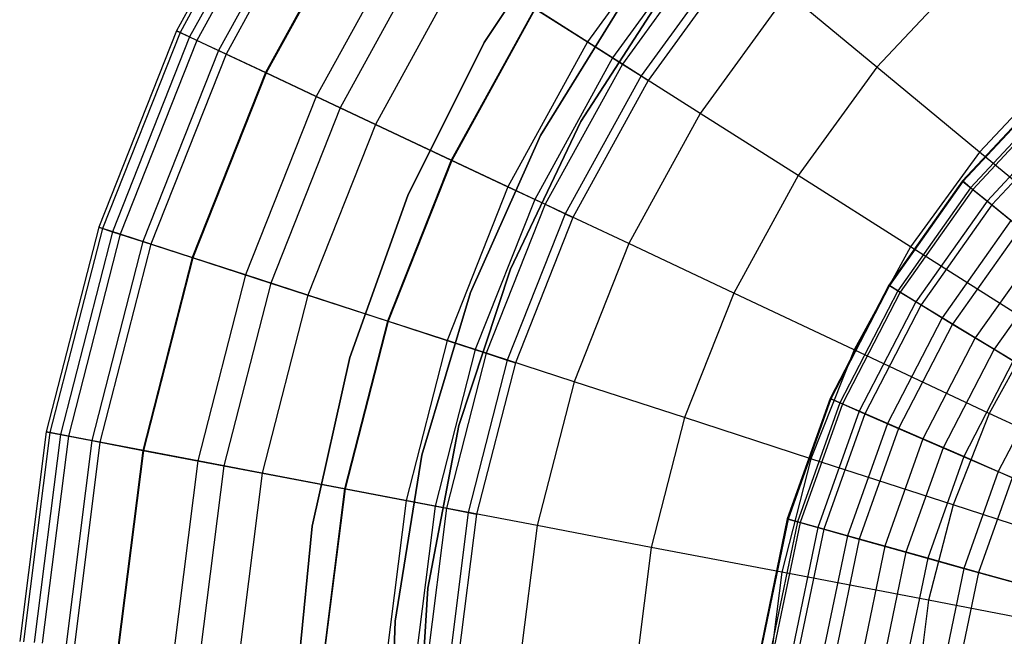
# Model space of a CAD drawing. Extents: x -12.2 to 12.8, y 0.1 to 12.5.
# Tile 13 of 66: x -8 to -6.1, y 5.7 to 6.9. Entities that reach past the tile are written whole.
import ezdxf

# ---------------------------------------------------------------- set-up
doc = ezdxf.new("R2010")
doc.units = 0
doc.header["$LTSCALE"] = 2.54
doc.layers.get('0').update_dxf_attribs({"color": 13, "linetype": 'CONTINUOUS'})

# ---------------------------------------------------------------- blocks, each defined once
blk = doc.blocks.new('GRUPUJ_1')
at = {"color": 0}
for p, q in [((4.7386, 7.1707, 14.2764), (4.5443, 6.8173, 14.2764)), ((4.7386, 7.1707, 14.2764), (4.5443, 6.8173, 14.2764)), ((4.7448, 7.1668, 14.7676), (4.551, 6.8142, 14.7676)), ((4.7448, 7.1668, 14.7676), (4.551, 6.8142, 14.7676)), ((4.762, 7.1559, 13.6837), (4.5693, 6.8055, 13.6837)), ((4.762, 7.1559, 13.6837), (4.5693, 6.8055, 13.6837)), ((4.775, 7.1476, 15.2108), (4.5833, 6.799, 15.2108)), ((4.775, 7.1476, 15.2108), (4.5833, 6.799, 15.2108)), ((4.8136, 7.1231, 13.0801), (4.6247, 6.7795, 13.0801)), ((4.8136, 7.1231, 13.0801), (4.6247, 6.7795, 13.0801)), ((4.8269, 7.1147, 15.6083), (4.6389, 6.7728, 15.6083)), ((4.8269, 7.1147, 15.6083), (4.6389, 6.7728, 15.6083)), ((4.897, 7.0702, 12.4008), (4.714, 6.7374, 12.4008)), ((4.897, 7.0702, 12.4008), (4.714, 6.7374, 12.4008)), ((4.8983, 7.0694, 15.9633), (4.7154, 6.7368, 15.9633)), ((4.8983, 7.0694, 15.9633), (4.7154, 6.7368, 15.9633)), ((5.1318, 6.7948, 8.6), (5.3113, 7.065, 8.6)), ((5.3113, 7.065, 7.5), (5.1318, 6.7948, 7.5)), ((5.1318, 6.7948, 8.6), (5.3113, 7.065, 8.6)), ((5.3113, 7.065, 7.5), (5.1318, 6.7948, 7.5)), ((5.5144, 7.0513, 9.6351), (5.329, 6.796, 9.6351)), ((5.5144, 7.0513, 9.6351), (5.329, 6.796, 9.6351)), ((4.9874, 7.0128, 16.2791), (4.8109, 6.6919, 16.2791)), ((4.9874, 7.0128, 16.2791), (4.8109, 6.6919, 16.2791)), ((5.5578, 7.0153, 17.0602), (5.3766, 6.7658, 17.0602)), ((5.5578, 7.0153, 17.0602), (5.3766, 6.7658, 17.0602)), ((5.575, 7.0012, 8.9809), (5.3954, 6.7539, 8.9809)), ((5.575, 7.0012, 8.9809), (5.3954, 6.7539, 8.9809)), ((5.0301, 6.9857, 11.5307), (4.8567, 6.6703, 11.5307)), ((5.0301, 6.9857, 11.5307), (4.8567, 6.6703, 11.5307)), ((5.6075, 6.9743, 8.3512), (5.431, 6.7313, 8.3512)), ((5.6075, 6.9743, 8.3512), (5.431, 6.7313, 8.3512)), ((5.62, 6.9639, 7.5), (5.4447, 6.7226, 7.5)), ((5.62, 6.9639, 7.5), (5.4447, 6.7226, 7.5)), ((5.0928, 6.9459, 16.5588), (4.9239, 6.6387, 16.5588)), ((5.0928, 6.9459, 16.5588), (4.9239, 6.6387, 16.5588)), ((6.0564, 6.9341, 17.4382), (5.8813, 6.7477, 17.4382)), ((6.0564, 6.9341, 17.4382), (5.8813, 6.7477, 17.4382)), ((5.2393, 6.6173, 1.95), (5.4131, 6.8995, 1.95)), ((5.2393, 6.6173, 1.95), (5.4131, 6.8995, 1.95)), ((5.4131, 6.8995, 7.5), (5.2393, 6.6173, 7.5)), ((5.4131, 6.8995, 7.5), (5.2393, 6.6173, 7.5)), ((5.4131, 6.8995, 7.5), (5.2393, 6.6173, 7.5)), ((5.3164, 6.6441, 7.5), (5.4848, 6.9047, 7.5)), ((5.4848, 6.9047, 8.6), (5.3164, 6.6441, 8.6)), ((5.3164, 6.6441, 7.5), (5.4848, 6.9047, 7.5)), ((5.4848, 6.9047, 8.6), (5.3164, 6.6441, 8.6)), ((5.7107, 6.8889, 17.2605), (5.544, 6.6596, 17.2605)), ((5.7107, 6.8889, 17.2605), (5.544, 6.6596, 17.2605)), ((5.8813, 6.7477, 17.4382), (5.7107, 6.8889, 17.2605)), ((5.8813, 6.7477, 17.4382), (5.7107, 6.8889, 17.2605)), ((5.2281, 6.86, 16.8314), (5.0689, 6.5704, 16.8314)), ((5.2281, 6.86, 16.8314), (5.0689, 6.5704, 16.8314)), ((5.229, 6.8595, 10.3362), (5.0698, 6.57, 10.3362)), ((5.229, 6.8595, 10.3362), (5.0698, 6.57, 10.3362)), ((5.3766, 6.7658, 17.0602), (5.2281, 6.86, 16.8314)), ((5.3766, 6.7658, 17.0602), (5.2281, 6.86, 16.8314)), ((5.229, 6.8595, 10.3362), (5.329, 6.796, 9.6351)), ((5.229, 6.8595, 10.3362), (5.329, 6.796, 9.6351)), ((4.5443, 6.8173, 14.2764), (4.3958, 6.4424, 14.2764)), ((4.5443, 6.8173, 14.2764), (4.3958, 6.4424, 14.2764)), ((4.551, 6.8142, 14.7676), (4.4028, 6.4401, 14.7676)), ((4.551, 6.8142, 14.7676), (4.4028, 6.4401, 14.7676)), ((4.5693, 6.8055, 13.6837), (4.4222, 6.4338, 13.6837)), ((4.5693, 6.8055, 13.6837), (4.4222, 6.4338, 13.6837)), ((4.551, 6.8142, 14.7676), (4.5443, 6.8173, 14.2764)), ((4.551, 6.8142, 14.7676), (4.5443, 6.8173, 14.2764)), ((4.5443, 6.8173, 14.2764), (4.5693, 6.8055, 13.6837)), ((4.5443, 6.8173, 14.2764), (4.5693, 6.8055, 13.6837)), ((4.5833, 6.799, 15.2108), (4.551, 6.8142, 14.7676)), ((4.5833, 6.799, 15.2108), (4.551, 6.8142, 14.7676)), ((4.5693, 6.8055, 13.6837), (4.6247, 6.7795, 13.0801)), ((4.5693, 6.8055, 13.6837), (4.6247, 6.7795, 13.0801)), ((4.5833, 6.799, 15.2108), (4.4369, 6.429, 15.2108)), ((4.5833, 6.799, 15.2108), (4.4369, 6.429, 15.2108)), ((4.6389, 6.7728, 15.6083), (4.5833, 6.799, 15.2108)), ((4.6389, 6.7728, 15.6083), (4.5833, 6.799, 15.2108)), ((4.9856, 6.5032, 8.6), (5.1318, 6.7948, 8.6)), ((5.1318, 6.7948, 7.5), (4.9856, 6.5032, 7.5)), ((4.9856, 6.5032, 8.6), (5.1318, 6.7948, 8.6)), ((5.1318, 6.7948, 7.5), (4.9856, 6.5032, 7.5)), ((5.1318, 6.7948, 8.6), (5.1318, 6.7948, 7.5)), ((5.1318, 6.7948, 8.6), (5.1318, 6.7948, 7.5)), ((5.329, 6.796, 9.6351), (5.177, 6.5196, 9.6351)), ((5.329, 6.796, 9.6351), (5.177, 6.5196, 9.6351)), ((5.329, 6.796, 9.6351), (5.3954, 6.7539, 8.9809)), ((5.329, 6.796, 9.6351), (5.3954, 6.7539, 8.9809)), ((4.6247, 6.7795, 13.0801), (4.4803, 6.4149, 13.0801)), ((4.6247, 6.7795, 13.0801), (4.4803, 6.4149, 13.0801)), ((4.6389, 6.7728, 15.6083), (4.4953, 6.41, 15.6083)), ((4.6389, 6.7728, 15.6083), (4.4953, 6.41, 15.6083)), ((4.6247, 6.7795, 13.0801), (4.714, 6.7374, 12.4008)), ((4.6247, 6.7795, 13.0801), (4.714, 6.7374, 12.4008)), ((4.7154, 6.7368, 15.9633), (4.6389, 6.7728, 15.6083)), ((4.7154, 6.7368, 15.9633), (4.6389, 6.7728, 15.6083)), ((5.3766, 6.7658, 17.0602), (5.228, 6.4956, 17.0602)), ((5.3766, 6.7658, 17.0602), (5.228, 6.4956, 17.0602)), ((5.3954, 6.7539, 8.9809), (5.2481, 6.4861, 8.9809)), ((5.3954, 6.7539, 8.9809), (5.2481, 6.4861, 8.9809)), ((5.544, 6.6596, 17.2605), (5.3766, 6.7658, 17.0602)), ((5.544, 6.6596, 17.2605), (5.3766, 6.7658, 17.0602)), ((5.3954, 6.7539, 8.9809), (5.431, 6.7313, 8.3512)), ((5.3954, 6.7539, 8.9809), (5.431, 6.7313, 8.3512)), ((5.8813, 6.7477, 17.4382), (5.7311, 6.5409, 17.4382)), ((5.8813, 6.7477, 17.4382), (5.7311, 6.5409, 17.4382)), ((6.0771, 6.5858, 17.602), (5.8813, 6.7477, 17.4382)), ((6.0771, 6.5858, 17.602), (5.8813, 6.7477, 17.4382)), ((6.2302, 6.7489, 17.602), (6.0771, 6.5858, 17.602)), ((6.2302, 6.7489, 17.602), (6.0771, 6.5858, 17.602)), ((4.714, 6.7374, 12.4008), (4.5742, 6.3844, 12.4008)), ((4.714, 6.7374, 12.4008), (4.5742, 6.3844, 12.4008)), ((4.7154, 6.7368, 15.9633), (4.5757, 6.3839, 15.9633)), ((4.7154, 6.7368, 15.9633), (4.5757, 6.3839, 15.9633)), ((4.714, 6.7374, 12.4008), (4.8567, 6.6703, 11.5307)), ((4.714, 6.7374, 12.4008), (4.8567, 6.6703, 11.5307)), ((4.8109, 6.6919, 16.2791), (4.7154, 6.7368, 15.9633)), ((4.8109, 6.6919, 16.2791), (4.7154, 6.7368, 15.9633)), ((5.431, 6.7313, 8.3512), (5.2863, 6.4682, 8.3512)), ((5.431, 6.7313, 8.3512), (5.2863, 6.4682, 8.3512)), ((5.431, 6.7313, 8.3512), (5.4447, 6.7226, 7.5)), ((5.431, 6.7313, 8.3512), (5.4447, 6.7226, 7.5)), ((5.4447, 6.7226, 7.5), (5.301, 6.4612, 7.5)), ((5.4447, 6.7226, 7.5), (5.301, 6.4612, 7.5)), ((4.8109, 6.6919, 16.2791), (4.6761, 6.3513, 16.2791)), ((4.8109, 6.6919, 16.2791), (4.6761, 6.3513, 16.2791)), ((4.9239, 6.6387, 16.5588), (4.8109, 6.6919, 16.2791)), ((4.9239, 6.6387, 16.5588), (4.8109, 6.6919, 16.2791)), ((6.2107, 6.7088, 10.0607), (6.0444, 6.5307, 10.0607)), ((6.2107, 6.7088, 10.0607), (6.0444, 6.5307, 10.0607)), ((6.2117, 6.7077, 10.4398), (6.0456, 6.5298, 10.4398)), ((6.2117, 6.7077, 10.4398), (6.0456, 6.5298, 10.4398)), ((6.2245, 6.694, 9.6957), (6.0601, 6.5179, 9.6957)), ((6.2245, 6.694, 9.6957), (6.0601, 6.5179, 9.6957)), ((6.2281, 6.6901, 10.8274), (6.0642, 6.5146, 10.8274)), ((6.2281, 6.6901, 10.8274), (6.0642, 6.5146, 10.8274)), ((4.8567, 6.6703, 11.5307), (4.7242, 6.3357, 11.5307)), ((4.8567, 6.6703, 11.5307), (4.7242, 6.3357, 11.5307)), ((4.8567, 6.6703, 11.5307), (5.0698, 6.57, 10.3362)), ((4.8567, 6.6703, 11.5307), (5.0698, 6.57, 10.3362)), ((5.544, 6.6596, 17.2605), (5.4075, 6.4111, 17.2605)), ((5.544, 6.6596, 17.2605), (5.4075, 6.4111, 17.2605)), ((5.7311, 6.5409, 17.4382), (5.544, 6.6596, 17.2605)), ((5.7311, 6.5409, 17.4382), (5.544, 6.6596, 17.2605)), ((6.2521, 6.6644, 9.3514), (6.0915, 6.4924, 9.3514)), ((6.2521, 6.6644, 9.3514), (6.0915, 6.4924, 9.3514)), ((6.26, 6.656, 11.2196), (6.1005, 6.4851, 11.2196)), ((6.26, 6.656, 11.2196), (6.1005, 6.4851, 11.2196)), ((4.9239, 6.6387, 16.5588), (4.7949, 6.3127, 16.5588)), ((4.9239, 6.6387, 16.5588), (4.7949, 6.3127, 16.5588)), ((5.0689, 6.5704, 16.8314), (4.9239, 6.6387, 16.5588)), ((5.0689, 6.5704, 16.8314), (4.9239, 6.6387, 16.5588)), ((5.1817, 6.3625, 7.5), (5.3164, 6.6441, 7.5)), ((5.3164, 6.6441, 8.6), (5.1817, 6.3625, 8.6)), ((5.1817, 6.3625, 7.5), (5.3164, 6.6441, 7.5)), ((5.3164, 6.6441, 8.6), (5.1817, 6.3625, 8.6)), ((5.3164, 6.6441, 8.6), (5.3164, 6.6441, 7.5)), ((5.3164, 6.6441, 8.6), (5.3164, 6.6441, 7.5)), ((5.1055, 6.318, 1.95), (5.2393, 6.6173, 1.95)), ((5.1055, 6.318, 1.95), (5.2393, 6.6173, 1.95)), ((5.2393, 6.6173, 7.5), (5.1055, 6.318, 7.5)), ((5.2393, 6.6173, 7.5), (5.1055, 6.318, 7.5)), ((5.2393, 6.6173, 7.5), (5.1055, 6.318, 7.5)), ((5.2393, 6.6173, 1.95), (5.2393, 6.6173, 7.5)), ((5.2393, 6.6173, 1.95), (5.2393, 6.6173, 7.5)), ((6.0771, 6.5858, 17.602), (5.9455, 6.4048, 17.602)), ((6.0771, 6.5858, 17.602), (5.9455, 6.4048, 17.602)), ((6.2968, 6.404, 17.7491), (6.0771, 6.5858, 17.602)), ((6.2968, 6.404, 17.7491), (6.0771, 6.5858, 17.602)), ((5.0689, 6.5704, 16.8314), (4.9473, 6.2632, 16.8314)), ((5.0689, 6.5704, 16.8314), (4.9473, 6.2632, 16.8314)), ((5.0698, 6.57, 10.3362), (4.9482, 6.2629, 10.3362)), ((5.0698, 6.57, 10.3362), (4.9482, 6.2629, 10.3362)), ((5.228, 6.4956, 17.0602), (5.0689, 6.5704, 16.8314)), ((5.228, 6.4956, 17.0602), (5.0689, 6.5704, 16.8314)), ((5.0698, 6.57, 10.3362), (5.177, 6.5196, 9.6351)), ((5.0698, 6.57, 10.3362), (5.177, 6.5196, 9.6351)), ((5.7311, 6.5409, 17.4382), (5.6079, 6.3168, 17.4382)), ((5.7311, 6.5409, 17.4382), (5.6079, 6.3168, 17.4382)), ((5.9455, 6.4048, 17.602), (5.7311, 6.5409, 17.4382)), ((5.9455, 6.4048, 17.602), (5.7311, 6.5409, 17.4382)), ((6.0444, 6.5307, 10.0607), (5.9039, 6.3317, 10.0607)), ((6.0444, 6.5307, 10.0607), (5.9039, 6.3317, 10.0607)), ((6.0456, 6.5298, 10.4398), (5.9052, 6.3309, 10.4398)), ((6.0456, 6.5298, 10.4398), (5.9052, 6.3309, 10.4398)), ((6.0444, 6.5307, 10.0607), (6.0456, 6.5298, 10.4398)), ((6.0444, 6.5307, 10.0607), (6.0456, 6.5298, 10.4398)), ((6.0601, 6.5179, 9.6957), (6.0444, 6.5307, 10.0607)), ((6.0601, 6.5179, 9.6957), (6.0444, 6.5307, 10.0607)), ((6.0456, 6.5298, 10.4398), (6.0642, 6.5146, 10.8274)), ((6.0456, 6.5298, 10.4398), (6.0642, 6.5146, 10.8274)), ((4.8754, 6.1941, 8.6), (4.9856, 6.5032, 8.6)), ((4.9856, 6.5032, 7.5), (4.8754, 6.1941, 7.5)), ((4.8754, 6.1941, 8.6), (4.9856, 6.5032, 8.6)), ((4.9856, 6.5032, 7.5), (4.8754, 6.1941, 7.5)), ((4.9856, 6.5032, 8.6), (4.9856, 6.5032, 7.5)), ((4.9856, 6.5032, 8.6), (4.9856, 6.5032, 7.5)), ((5.177, 6.5196, 9.6351), (5.0609, 6.2263, 9.6351)), ((5.177, 6.5196, 9.6351), (5.0609, 6.2263, 9.6351)), ((5.177, 6.5196, 9.6351), (5.2481, 6.4861, 8.9809)), ((5.177, 6.5196, 9.6351), (5.2481, 6.4861, 8.9809)), ((6.0601, 6.5179, 9.6957), (5.9213, 6.3212, 9.6957)), ((6.0601, 6.5179, 9.6957), (5.9213, 6.3212, 9.6957)), ((6.0642, 6.5146, 10.8274), (5.9257, 6.3185, 10.8274)), ((6.0642, 6.5146, 10.8274), (5.9257, 6.3185, 10.8274)), ((6.0915, 6.4924, 9.3514), (6.0601, 6.5179, 9.6957)), ((6.0915, 6.4924, 9.3514), (6.0601, 6.5179, 9.6957)), ((6.0642, 6.5146, 10.8274), (6.1005, 6.4851, 11.2196)), ((6.0642, 6.5146, 10.8274), (6.1005, 6.4851, 11.2196)), ((5.228, 6.4956, 17.0602), (5.1145, 6.2089, 17.0602)), ((5.228, 6.4956, 17.0602), (5.1145, 6.2089, 17.0602)), ((5.2481, 6.4861, 8.9809), (5.1356, 6.202, 8.9809)), ((5.2481, 6.4861, 8.9809), (5.1356, 6.202, 8.9809)), ((5.4075, 6.4111, 17.2605), (5.228, 6.4956, 17.0602)), ((5.4075, 6.4111, 17.2605), (5.228, 6.4956, 17.0602)), ((5.2481, 6.4861, 8.9809), (5.2863, 6.4682, 8.3512)), ((5.2481, 6.4861, 8.9809), (5.2863, 6.4682, 8.3512)), ((6.0915, 6.4924, 9.3514), (5.9558, 6.3002, 9.3514)), ((6.0915, 6.4924, 9.3514), (5.9558, 6.3002, 9.3514)), ((6.1005, 6.4851, 11.2196), (5.9657, 6.2942, 11.2196)), ((6.1005, 6.4851, 11.2196), (5.9657, 6.2942, 11.2196)), ((6.1369, 6.4555, 9.0335), (6.0915, 6.4924, 9.3514)), ((6.1369, 6.4555, 9.0335), (6.0915, 6.4924, 9.3514)), ((6.1005, 6.4851, 11.2196), (6.1551, 6.4407, 11.6188)), ((6.1005, 6.4851, 11.2196), (6.1551, 6.4407, 11.6188)), ((5.2863, 6.4682, 8.3512), (5.1757, 6.189, 8.3512)), ((5.2863, 6.4682, 8.3512), (5.1757, 6.189, 8.3512)), ((5.2863, 6.4682, 8.3512), (5.301, 6.4612, 7.5)), ((5.2863, 6.4682, 8.3512), (5.301, 6.4612, 7.5)), ((5.301, 6.4612, 7.5), (5.1912, 6.1839, 7.5)), ((5.301, 6.4612, 7.5), (5.1912, 6.1839, 7.5)), ((6.1369, 6.4555, 9.0335), (6.0058, 6.2698, 9.0335)), ((6.1369, 6.4555, 9.0335), (6.0058, 6.2698, 9.0335)), ((4.3958, 6.4424, 14.2764), (4.2955, 6.0517, 14.2764)), ((4.3958, 6.4424, 14.2764), (4.2955, 6.0517, 14.2764)), ((4.4028, 6.4401, 14.7676), (4.3028, 6.0504, 14.7676)), ((4.4028, 6.4401, 14.7676), (4.3028, 6.0504, 14.7676)), ((4.4222, 6.4338, 13.6837), (4.3227, 6.0466, 13.6837)), ((4.4222, 6.4338, 13.6837), (4.3227, 6.0466, 13.6837)), ((4.4369, 6.429, 15.2108), (4.3379, 6.0437, 15.2108)), ((4.4369, 6.429, 15.2108), (4.3379, 6.0437, 15.2108)), ((4.4028, 6.4401, 14.7676), (4.3958, 6.4424, 14.2764)), ((4.4028, 6.4401, 14.7676), (4.3958, 6.4424, 14.2764)), ((4.3958, 6.4424, 14.2764), (4.4222, 6.4338, 13.6837)), ((4.3958, 6.4424, 14.2764), (4.4222, 6.4338, 13.6837)), ((4.4369, 6.429, 15.2108), (4.4028, 6.4401, 14.7676)), ((4.4369, 6.429, 15.2108), (4.4028, 6.4401, 14.7676)), ((4.4222, 6.4338, 13.6837), (4.4803, 6.4149, 13.0801)), ((4.4222, 6.4338, 13.6837), (4.4803, 6.4149, 13.0801)), ((4.4953, 6.41, 15.6083), (4.4369, 6.429, 15.2108)), ((4.4953, 6.41, 15.6083), (4.4369, 6.429, 15.2108)), ((6.1551, 6.4407, 11.6188), (6.0259, 6.2576, 11.6188)), ((6.1551, 6.4407, 11.6188), (6.0259, 6.2576, 11.6188)), ((4.4803, 6.4149, 13.0801), (4.3828, 6.0351, 13.0801)), ((4.4803, 6.4149, 13.0801), (4.3828, 6.0351, 13.0801)), ((4.4953, 6.41, 15.6083), (4.3982, 6.0322, 15.6083)), ((4.4953, 6.41, 15.6083), (4.3982, 6.0322, 15.6083)), ((4.4803, 6.4149, 13.0801), (4.5742, 6.3844, 12.4008)), ((4.4803, 6.4149, 13.0801), (4.5742, 6.3844, 12.4008)), ((4.5757, 6.3839, 15.9633), (4.4953, 6.41, 15.6083)), ((4.5757, 6.3839, 15.9633), (4.4953, 6.41, 15.6083)), ((5.4075, 6.4111, 17.2605), (5.3031, 6.1476, 17.2605)), ((5.4075, 6.4111, 17.2605), (5.3031, 6.1476, 17.2605)), ((5.6079, 6.3168, 17.4382), (5.4075, 6.4111, 17.2605)), ((5.6079, 6.3168, 17.4382), (5.4075, 6.4111, 17.2605)), ((5.9455, 6.4048, 17.602), (5.8377, 6.2087, 17.602)), ((5.9455, 6.4048, 17.602), (5.8377, 6.2087, 17.602)), ((6.1864, 6.2519, 17.7491), (5.9455, 6.4048, 17.602)), ((6.1864, 6.2519, 17.7491), (5.9455, 6.4048, 17.602)), ((6.1944, 6.4087, 8.7455), (6.0691, 6.2313, 8.7455)), ((6.1944, 6.4087, 8.7455), (6.0691, 6.2313, 8.7455)), ((4.5742, 6.3844, 12.4008), (4.4798, 6.0166, 12.4008)), ((4.5742, 6.3844, 12.4008), (4.4798, 6.0166, 12.4008)), ((4.5757, 6.3839, 15.9633), (4.4813, 6.0163, 15.9633)), ((4.5757, 6.3839, 15.9633), (4.4813, 6.0163, 15.9633)), ((4.5742, 6.3844, 12.4008), (4.7242, 6.3357, 11.5307)), ((4.5742, 6.3844, 12.4008), (4.7242, 6.3357, 11.5307)), ((4.6761, 6.3513, 16.2791), (4.5757, 6.3839, 15.9633)), ((4.6761, 6.3513, 16.2791), (4.5757, 6.3839, 15.9633)), ((6.2268, 6.3823, 12.0146), (6.1049, 6.2095, 12.0146)), ((6.2268, 6.3823, 12.0146), (6.1049, 6.2095, 12.0146)), ((5.0834, 6.064, 7.5), (5.1817, 6.3625, 7.5)), ((5.1817, 6.3625, 8.6), (5.0834, 6.064, 8.6)), ((5.0834, 6.064, 7.5), (5.1817, 6.3625, 7.5)), ((5.1817, 6.3625, 8.6), (5.0834, 6.064, 8.6)), ((5.1817, 6.3625, 8.6), (5.1817, 6.3625, 7.5)), ((5.1817, 6.3625, 8.6), (5.1817, 6.3625, 7.5)), ((4.6761, 6.3513, 16.2791), (4.585, 5.9965, 16.2791)), ((4.6761, 6.3513, 16.2791), (4.585, 5.9965, 16.2791)), ((4.7242, 6.3357, 11.5307), (4.6347, 5.987, 11.5307)), ((4.7242, 6.3357, 11.5307), (4.6347, 5.987, 11.5307)), ((4.7949, 6.3127, 16.5588), (4.6761, 6.3513, 16.2791)), ((4.7949, 6.3127, 16.5588), (4.6761, 6.3513, 16.2791)), ((4.7242, 6.3357, 11.5307), (4.9482, 6.2629, 10.3362)), ((4.7242, 6.3357, 11.5307), (4.9482, 6.2629, 10.3362)), ((5.0129, 6.0073, 1.95), (5.1055, 6.318, 1.95)), ((5.1055, 6.318, 7.5), (5.0129, 6.0073, 7.5)), ((5.0129, 6.0073, 1.95), (5.1055, 6.318, 1.95)), ((5.1055, 6.318, 7.5), (5.0129, 6.0073, 7.5)), ((5.1055, 6.318, 7.5), (5.0129, 6.0073, 7.5)), ((5.1055, 6.318, 1.95), (5.1055, 6.318, 7.5)), ((5.1055, 6.318, 1.95), (5.1055, 6.318, 7.5)), ((5.6079, 6.3168, 17.4382), (5.5138, 6.0791, 17.4382)), ((5.6079, 6.3168, 17.4382), (5.5138, 6.0791, 17.4382)), ((5.8377, 6.2087, 17.602), (5.6079, 6.3168, 17.4382)), ((5.8377, 6.2087, 17.602), (5.6079, 6.3168, 17.4382)), ((5.9039, 6.3317, 10.0607), (5.7919, 6.1154, 10.0607)), ((5.9039, 6.3317, 10.0607), (5.7919, 6.1154, 10.0607)), ((5.9052, 6.3309, 10.4398), (5.7932, 6.1148, 10.4398)), ((5.9052, 6.3309, 10.4398), (5.7932, 6.1148, 10.4398)), ((5.9213, 6.3212, 9.6957), (5.8105, 6.1074, 9.6957)), ((5.9213, 6.3212, 9.6957), (5.8105, 6.1074, 9.6957)), ((5.9257, 6.3185, 10.8274), (5.8153, 6.1053, 10.8274)), ((5.9257, 6.3185, 10.8274), (5.8153, 6.1053, 10.8274)), ((5.9039, 6.3317, 10.0607), (5.9052, 6.3309, 10.4398)), ((5.9039, 6.3317, 10.0607), (5.9052, 6.3309, 10.4398)), ((5.9213, 6.3212, 9.6957), (5.9039, 6.3317, 10.0607)), ((5.9213, 6.3212, 9.6957), (5.9039, 6.3317, 10.0607)), ((5.9052, 6.3309, 10.4398), (5.9257, 6.3185, 10.8274)), ((5.9052, 6.3309, 10.4398), (5.9257, 6.3185, 10.8274)), ((5.9558, 6.3002, 9.3514), (5.9213, 6.3212, 9.6957)), ((5.9558, 6.3002, 9.3514), (5.9213, 6.3212, 9.6957)), ((5.9257, 6.3185, 10.8274), (5.9657, 6.2942, 11.2196)), ((5.9257, 6.3185, 10.8274), (5.9657, 6.2942, 11.2196)), ((4.7949, 6.3127, 16.5588), (4.7077, 5.9731, 16.5588)), ((4.7949, 6.3127, 16.5588), (4.7077, 5.9731, 16.5588)), ((4.9473, 6.2632, 16.8314), (4.7949, 6.3127, 16.5588)), ((4.9473, 6.2632, 16.8314), (4.7949, 6.3127, 16.5588)), ((5.9558, 6.3002, 9.3514), (5.8476, 6.0912, 9.3514)), ((5.9558, 6.3002, 9.3514), (5.8476, 6.0912, 9.3514)), ((6.0058, 6.2698, 9.0335), (5.9558, 6.3002, 9.3514)), ((6.0058, 6.2698, 9.0335), (5.9558, 6.3002, 9.3514)), ((5.9657, 6.2942, 11.2196), (5.8581, 6.0866, 11.2196)), ((5.9657, 6.2942, 11.2196), (5.8581, 6.0866, 11.2196)), ((5.9657, 6.2942, 11.2196), (6.0259, 6.2576, 11.6188)), ((5.9657, 6.2942, 11.2196), (6.0259, 6.2576, 11.6188)), ((4.9473, 6.2632, 16.8314), (4.8651, 5.9431, 16.8314)), ((4.9473, 6.2632, 16.8314), (4.8651, 5.9431, 16.8314)), ((4.9482, 6.2629, 10.3362), (4.8661, 5.9429, 10.3362)), ((4.9482, 6.2629, 10.3362), (4.8661, 5.9429, 10.3362)), ((5.1145, 6.2089, 17.0602), (4.9473, 6.2632, 16.8314)), ((5.1145, 6.2089, 17.0602), (4.9473, 6.2632, 16.8314)), ((4.9482, 6.2629, 10.3362), (5.0609, 6.2263, 9.6351)), ((4.9482, 6.2629, 10.3362), (5.0609, 6.2263, 9.6351)), ((6.0058, 6.2698, 9.0335), (5.9012, 6.0679, 9.0335)), ((6.0058, 6.2698, 9.0335), (5.9012, 6.0679, 9.0335)), ((6.0691, 6.2313, 8.7455), (6.0058, 6.2698, 9.0335)), ((6.0691, 6.2313, 8.7455), (6.0058, 6.2698, 9.0335)), ((6.0259, 6.2576, 11.6188), (5.9228, 6.0586, 11.6188)), ((6.0259, 6.2576, 11.6188), (5.9228, 6.0586, 11.6188)), ((6.0259, 6.2576, 11.6188), (6.1049, 6.2095, 12.0146)), ((6.0259, 6.2576, 11.6188), (6.1049, 6.2095, 12.0146)), ((6.1864, 6.2519, 17.7491), (6.0958, 6.0872, 17.7491)), ((6.1864, 6.2519, 17.7491), (6.0958, 6.0872, 17.7491)), ((5.0609, 6.2263, 9.6351), (4.9824, 5.9207, 9.6351)), ((5.0609, 6.2263, 9.6351), (4.9824, 5.9207, 9.6351)), ((5.0609, 6.2263, 9.6351), (5.1356, 6.202, 8.9809)), ((5.0609, 6.2263, 9.6351), (5.1356, 6.202, 8.9809)), ((6.0691, 6.2313, 8.7455), (5.9692, 6.0384, 8.7455)), ((6.0691, 6.2313, 8.7455), (5.9692, 6.0384, 8.7455)), ((6.1417, 6.1872, 8.4962), (6.0691, 6.2313, 8.7455)), ((6.1417, 6.1872, 8.4962), (6.0691, 6.2313, 8.7455)), ((5.1145, 6.2089, 17.0602), (5.0378, 5.9102, 17.0602)), ((5.1145, 6.2089, 17.0602), (5.0378, 5.9102, 17.0602)), ((5.3031, 6.1476, 17.2605), (5.1145, 6.2089, 17.0602)), ((5.3031, 6.1476, 17.2605), (5.1145, 6.2089, 17.0602)), ((5.8377, 6.2087, 17.602), (5.7554, 6.0006, 17.602)), ((5.8377, 6.2087, 17.602), (5.7554, 6.0006, 17.602)), ((6.0958, 6.0872, 17.7491), (5.8377, 6.2087, 17.602)), ((6.0958, 6.0872, 17.7491), (5.8377, 6.2087, 17.602)), ((6.1049, 6.2095, 12.0146), (6.0075, 6.0217, 12.0146)), ((6.1049, 6.2095, 12.0146), (6.0075, 6.0217, 12.0146)), ((6.1049, 6.2095, 12.0146), (6.203, 6.1498, 12.4101)), ((6.1049, 6.2095, 12.0146), (6.203, 6.1498, 12.4101)), ((4.8034, 5.8718, 8.6), (4.8754, 6.1941, 8.6)), ((4.8754, 6.1941, 7.5), (4.8034, 5.8718, 7.5)), ((4.8034, 5.8718, 8.6), (4.8754, 6.1941, 8.6)), ((4.8754, 6.1941, 7.5), (4.8034, 5.8718, 7.5)), ((4.8754, 6.1941, 8.6), (4.8754, 6.1941, 7.5)), ((4.8754, 6.1941, 8.6), (4.8754, 6.1941, 7.5)), ((5.1356, 6.202, 8.9809), (5.0596, 5.906, 8.9809)), ((5.1356, 6.202, 8.9809), (5.0596, 5.906, 8.9809)), ((5.1757, 6.189, 8.3512), (5.1011, 5.8981, 8.3512)), ((5.1757, 6.189, 8.3512), (5.1011, 5.8981, 8.3512)), ((5.1912, 6.1839, 7.5), (5.1171, 5.895, 7.5)), ((5.1912, 6.1839, 7.5), (5.1171, 5.895, 7.5)), ((5.1356, 6.202, 8.9809), (5.1757, 6.189, 8.3512)), ((5.1356, 6.202, 8.9809), (5.1757, 6.189, 8.3512)), ((5.1757, 6.189, 8.3512), (5.1912, 6.1839, 7.5)), ((5.1757, 6.189, 8.3512), (5.1912, 6.1839, 7.5)), ((6.1417, 6.1872, 8.4962), (6.0471, 6.0046, 8.4962)), ((6.1417, 6.1872, 8.4962), (6.0471, 6.0046, 8.4962)), ((5.3031, 6.1476, 17.2605), (5.2326, 5.873, 17.2605)), ((5.3031, 6.1476, 17.2605), (5.2326, 5.873, 17.2605)), ((5.5138, 6.0791, 17.4382), (5.3031, 6.1476, 17.2605)), ((5.5138, 6.0791, 17.4382), (5.3031, 6.1476, 17.2605)), ((6.203, 6.1498, 12.4101), (6.1129, 5.976, 12.4101)), ((6.203, 6.1498, 12.4101), (6.1129, 5.976, 12.4101)), ((5.7919, 6.1154, 10.0607), (5.7103, 5.8859, 10.0607)), ((5.7919, 6.1154, 10.0607), (5.7103, 5.8859, 10.0607)), ((5.7932, 6.1148, 10.4398), (5.7117, 5.8855, 10.4398)), ((5.7932, 6.1148, 10.4398), (5.7117, 5.8855, 10.4398)), ((5.7919, 6.1154, 10.0607), (5.7932, 6.1148, 10.4398)), ((5.7919, 6.1154, 10.0607), (5.7932, 6.1148, 10.4398)), ((5.8105, 6.1074, 9.6957), (5.7919, 6.1154, 10.0607)), ((5.8105, 6.1074, 9.6957), (5.7919, 6.1154, 10.0607)), ((5.7932, 6.1148, 10.4398), (5.8153, 6.1053, 10.8274)), ((5.7932, 6.1148, 10.4398), (5.8153, 6.1053, 10.8274)), ((5.8105, 6.1074, 9.6957), (5.7298, 5.8804, 9.6957)), ((5.8105, 6.1074, 9.6957), (5.7298, 5.8804, 9.6957)), ((5.8153, 6.1053, 10.8274), (5.7348, 5.879, 10.8274)), ((5.8153, 6.1053, 10.8274), (5.7348, 5.879, 10.8274)), ((5.8476, 6.0912, 9.3514), (5.7688, 5.8695, 9.3514)), ((5.8476, 6.0912, 9.3514), (5.7688, 5.8695, 9.3514)), ((5.8476, 6.0912, 9.3514), (5.8105, 6.1074, 9.6957)), ((5.8476, 6.0912, 9.3514), (5.8105, 6.1074, 9.6957)), ((5.8153, 6.1053, 10.8274), (5.8581, 6.0866, 11.2196)), ((5.8153, 6.1053, 10.8274), (5.8581, 6.0866, 11.2196)), ((5.9012, 6.0679, 9.0335), (5.8476, 6.0912, 9.3514)), ((5.9012, 6.0679, 9.0335), (5.8476, 6.0912, 9.3514)), ((5.5138, 6.0791, 17.4382), (5.4502, 5.8315, 17.4382)), ((5.5138, 6.0791, 17.4382), (5.4502, 5.8315, 17.4382)), ((5.7554, 6.0006, 17.602), (5.5138, 6.0791, 17.4382)), ((5.7554, 6.0006, 17.602), (5.5138, 6.0791, 17.4382)), ((5.8581, 6.0866, 11.2196), (5.7799, 5.8664, 11.2196)), ((5.8581, 6.0866, 11.2196), (5.7799, 5.8664, 11.2196)), ((5.8581, 6.0866, 11.2196), (5.9228, 6.0586, 11.6188)), ((5.8581, 6.0866, 11.2196), (5.9228, 6.0586, 11.6188)), ((6.0958, 6.0872, 17.7491), (6.0266, 5.9125, 17.7491)), ((6.0958, 6.0872, 17.7491), (6.0266, 5.9125, 17.7491)), ((6.3792, 5.9539, 17.8762), (6.0958, 6.0872, 17.7491)), ((6.3792, 5.9539, 17.8762), (6.0958, 6.0872, 17.7491)), ((5.0239, 5.7534, 7.5), (5.0834, 6.064, 7.5)), ((5.0834, 6.064, 8.6), (5.0239, 5.7534, 8.6)), ((5.0239, 5.7534, 7.5), (5.0834, 6.064, 7.5)), ((5.0834, 6.064, 8.6), (5.0239, 5.7534, 8.6)), ((5.0834, 6.064, 8.6), (5.0834, 6.064, 7.5)), ((5.0834, 6.064, 8.6), (5.0834, 6.064, 7.5)), ((5.9012, 6.0679, 9.0335), (5.8251, 5.8537, 9.0335)), ((5.9012, 6.0679, 9.0335), (5.8251, 5.8537, 9.0335)), ((5.9228, 6.0586, 11.6188), (5.8477, 5.8474, 11.6188)), ((5.9228, 6.0586, 11.6188), (5.8477, 5.8474, 11.6188)), ((5.9692, 6.0384, 8.7455), (5.9012, 6.0679, 9.0335)), ((5.9692, 6.0384, 8.7455), (5.9012, 6.0679, 9.0335)), ((5.9228, 6.0586, 11.6188), (6.0075, 6.0217, 12.0146)), ((5.9228, 6.0586, 11.6188), (6.0075, 6.0217, 12.0146)), ((4.2955, 6.0517, 14.2764), (4.245, 5.6516, 14.2764)), ((4.2955, 6.0517, 14.2764), (4.245, 5.6516, 14.2764)), ((4.3028, 6.0504, 14.7676), (4.2524, 5.6512, 14.7676)), ((4.3028, 6.0504, 14.7676), (4.2524, 5.6512, 14.7676)), ((4.3227, 6.0466, 13.6837), (4.2726, 5.6499, 13.6837)), ((4.3227, 6.0466, 13.6837), (4.2726, 5.6499, 13.6837)), ((4.3379, 6.0437, 15.2108), (4.2881, 5.6489, 15.2108)), ((4.3379, 6.0437, 15.2108), (4.2881, 5.6489, 15.2108)), ((4.3028, 6.0504, 14.7676), (4.2955, 6.0517, 14.2764)), ((4.3028, 6.0504, 14.7676), (4.2955, 6.0517, 14.2764)), ((4.2955, 6.0517, 14.2764), (4.3227, 6.0466, 13.6837)), ((4.2955, 6.0517, 14.2764), (4.3227, 6.0466, 13.6837)), ((4.3379, 6.0437, 15.2108), (4.3028, 6.0504, 14.7676)), ((4.3379, 6.0437, 15.2108), (4.3028, 6.0504, 14.7676)), ((4.3227, 6.0466, 13.6837), (4.3828, 6.0351, 13.0801)), ((4.3227, 6.0466, 13.6837), (4.3828, 6.0351, 13.0801)), ((4.3828, 6.0351, 13.0801), (4.3336, 5.6461, 13.0801)), ((4.3828, 6.0351, 13.0801), (4.3336, 5.6461, 13.0801)), ((4.3982, 6.0322, 15.6083), (4.3379, 6.0437, 15.2108)), ((4.3982, 6.0322, 15.6083), (4.3379, 6.0437, 15.2108)), ((4.3828, 6.0351, 13.0801), (4.4798, 6.0166, 12.4008)), ((4.3828, 6.0351, 13.0801), (4.4798, 6.0166, 12.4008)), ((5.9692, 6.0384, 8.7455), (5.8965, 5.8337, 8.7455)), ((5.9692, 6.0384, 8.7455), (5.8965, 5.8337, 8.7455)), ((6.0471, 6.0046, 8.4962), (5.9692, 6.0384, 8.7455)), ((6.0471, 6.0046, 8.4962), (5.9692, 6.0384, 8.7455)), ((4.3982, 6.0322, 15.6083), (4.3493, 5.6451, 15.6083)), ((4.3982, 6.0322, 15.6083), (4.3493, 5.6451, 15.6083)), ((4.4813, 6.0163, 15.9633), (4.3982, 6.0322, 15.6083)), ((4.4813, 6.0163, 15.9633), (4.3982, 6.0322, 15.6083)), ((4.4798, 6.0166, 12.4008), (4.4322, 5.6399, 12.4008)), ((4.4798, 6.0166, 12.4008), (4.4322, 5.6399, 12.4008)), ((4.4813, 6.0163, 15.9633), (4.4337, 5.6398, 15.9633)), ((4.4813, 6.0163, 15.9633), (4.4337, 5.6398, 15.9633)), ((4.4798, 6.0166, 12.4008), (4.6347, 5.987, 11.5307)), ((4.4798, 6.0166, 12.4008), (4.6347, 5.987, 11.5307)), ((4.585, 5.9965, 16.2791), (4.4813, 6.0163, 15.9633)), ((4.585, 5.9965, 16.2791), (4.4813, 6.0163, 15.9633)), ((6.0075, 6.0217, 12.0146), (5.9367, 5.8225, 12.0146)), ((6.0075, 6.0217, 12.0146), (5.9367, 5.8225, 12.0146)), ((6.0075, 6.0217, 12.0146), (6.1129, 5.976, 12.4101)), ((6.0075, 6.0217, 12.0146), (6.1129, 5.976, 12.4101)), ((4.585, 5.9965, 16.2791), (4.5391, 5.6331, 16.2791)), ((4.585, 5.9965, 16.2791), (4.5391, 5.6331, 16.2791)), ((4.7077, 5.9731, 16.5588), (4.585, 5.9965, 16.2791)), ((4.7077, 5.9731, 16.5588), (4.585, 5.9965, 16.2791)), ((4.9616, 5.6906, 1.95), (5.0129, 6.0073, 1.95)), ((5.0129, 6.0073, 7.5), (4.9616, 5.6906, 7.5)), ((4.9616, 5.6906, 1.95), (5.0129, 6.0073, 1.95)), ((5.0129, 6.0073, 7.5), (4.9616, 5.6906, 7.5)), ((5.0129, 6.0073, 7.5), (4.9616, 5.6906, 7.5)), ((5.0129, 6.0073, 1.95), (5.0129, 6.0073, 7.5)), ((5.0129, 6.0073, 1.95), (5.0129, 6.0073, 7.5)), ((5.7554, 6.0006, 17.602), (5.6997, 5.7839, 17.602)), ((5.7554, 6.0006, 17.602), (5.6997, 5.7839, 17.602)), ((6.0266, 5.9125, 17.7491), (5.7554, 6.0006, 17.602)), ((6.0266, 5.9125, 17.7491), (5.7554, 6.0006, 17.602)), ((6.0471, 6.0046, 8.4962), (5.9782, 5.8108, 8.4962)), ((6.0471, 6.0046, 8.4962), (5.9782, 5.8108, 8.4962)), ((6.1395, 5.9644, 8.2664), (6.0471, 6.0046, 8.4962)), ((6.1395, 5.9644, 8.2664), (6.0471, 6.0046, 8.4962)), ((4.6347, 5.987, 11.5307), (4.5896, 5.63, 11.5307)), ((4.6347, 5.987, 11.5307), (4.5896, 5.63, 11.5307)), ((4.6347, 5.987, 11.5307), (4.8661, 5.9429, 10.3362)), ((4.6347, 5.987, 11.5307), (4.8661, 5.9429, 10.3362)), ((4.7077, 5.9731, 16.5588), (4.6637, 5.6253, 16.5588)), ((4.7077, 5.9731, 16.5588), (4.6637, 5.6253, 16.5588)), ((4.8651, 5.9431, 16.8314), (4.7077, 5.9731, 16.5588)), ((4.8651, 5.9431, 16.8314), (4.7077, 5.9731, 16.5588)), ((6.1129, 5.976, 12.4101), (6.0474, 5.7914, 12.4101)), ((6.1129, 5.976, 12.4101), (6.0474, 5.7914, 12.4101)), ((6.1395, 5.9644, 8.2664), (6.0753, 5.7836, 8.2664)), ((6.1395, 5.9644, 8.2664), (6.0753, 5.7836, 8.2664)), ((6.1129, 5.976, 12.4101), (6.238, 5.9216, 12.8013)), ((6.1129, 5.976, 12.4101), (6.238, 5.9216, 12.8013)), ((4.8651, 5.9431, 16.8314), (4.8237, 5.6152, 16.8314)), ((4.8651, 5.9431, 16.8314), (4.8237, 5.6152, 16.8314)), ((4.8661, 5.9429, 10.3362), (4.8247, 5.6152, 10.3362)), ((4.8661, 5.9429, 10.3362), (4.8247, 5.6152, 10.3362)), ((5.0378, 5.9102, 17.0602), (4.8651, 5.9431, 16.8314)), ((5.0378, 5.9102, 17.0602), (4.8651, 5.9431, 16.8314)), ((4.8661, 5.9429, 10.3362), (4.9824, 5.9207, 9.6351)), ((4.8661, 5.9429, 10.3362), (4.9824, 5.9207, 9.6351)), ((4.9824, 5.9207, 9.6351), (4.9429, 5.6077, 9.6351)), ((4.9824, 5.9207, 9.6351), (4.9429, 5.6077, 9.6351)), ((4.9824, 5.9207, 9.6351), (5.0596, 5.906, 8.9809)), ((4.9824, 5.9207, 9.6351), (5.0596, 5.906, 8.9809)), ((5.0378, 5.9102, 17.0602), (4.9991, 5.6042, 17.0602)), ((5.0378, 5.9102, 17.0602), (4.9991, 5.6042, 17.0602)), ((5.0596, 5.906, 8.9809), (5.0213, 5.6028, 8.9809)), ((5.0596, 5.906, 8.9809), (5.0213, 5.6028, 8.9809)), ((5.2326, 5.873, 17.2605), (5.0378, 5.9102, 17.0602)), ((5.2326, 5.873, 17.2605), (5.0378, 5.9102, 17.0602)), ((5.0596, 5.906, 8.9809), (5.1011, 5.8981, 8.3512)), ((5.0596, 5.906, 8.9809), (5.1011, 5.8981, 8.3512)), ((6.0266, 5.9125, 17.7491), (5.9799, 5.7304, 17.7491)), ((6.0266, 5.9125, 17.7491), (5.9799, 5.7304, 17.7491)), ((6.3245, 5.8157, 17.8762), (6.0266, 5.9125, 17.7491)), ((6.3245, 5.8157, 17.8762), (6.0266, 5.9125, 17.7491)), ((5.1011, 5.8981, 8.3512), (5.0634, 5.6002, 8.3512)), ((5.1011, 5.8981, 8.3512), (5.0634, 5.6002, 8.3512)), ((5.1171, 5.895, 7.5), (5.0797, 5.5991, 7.5)), ((5.1171, 5.895, 7.5), (5.0797, 5.5991, 7.5)), ((5.1011, 5.8981, 8.3512), (5.1171, 5.895, 7.5)), ((5.1011, 5.8981, 8.3512), (5.1171, 5.895, 7.5)), ((5.7103, 5.8859, 10.0607), (5.6607, 5.6474, 10.0607)), ((5.7103, 5.8859, 10.0607), (5.6607, 5.6474, 10.0607)), ((5.7117, 5.8855, 10.4398), (5.6622, 5.6472, 10.4398)), ((5.7117, 5.8855, 10.4398), (5.6622, 5.6472, 10.4398)), ((5.7103, 5.8859, 10.0607), (5.7117, 5.8855, 10.4398)), ((5.7103, 5.8859, 10.0607), (5.7117, 5.8855, 10.4398)), ((5.7298, 5.8804, 9.6957), (5.7103, 5.8859, 10.0607)), ((5.7298, 5.8804, 9.6957), (5.7103, 5.8859, 10.0607)), ((5.7117, 5.8855, 10.4398), (5.7348, 5.879, 10.8274)), ((5.7117, 5.8855, 10.4398), (5.7348, 5.879, 10.8274)), ((4.7718, 5.548, 8.6), (4.8034, 5.8718, 8.6)), ((4.8034, 5.8718, 7.5), (4.7718, 5.548, 7.5)), ((4.7718, 5.548, 8.6), (4.8034, 5.8718, 8.6)), ((4.8034, 5.8718, 7.5), (4.7718, 5.548, 7.5)), ((4.8034, 5.8718, 8.6), (4.8034, 5.8718, 7.5)), ((4.8034, 5.8718, 8.6), (4.8034, 5.8718, 7.5)), ((5.2326, 5.873, 17.2605), (5.1971, 5.5917, 17.2605)), ((5.2326, 5.873, 17.2605), (5.1971, 5.5917, 17.2605)), ((5.4502, 5.8315, 17.4382), (5.2326, 5.873, 17.2605)), ((5.4502, 5.8315, 17.4382), (5.2326, 5.873, 17.2605)), ((5.7298, 5.8804, 9.6957), (5.6808, 5.6446, 9.6957)), ((5.7298, 5.8804, 9.6957), (5.6808, 5.6446, 9.6957)), ((5.7348, 5.879, 10.8274), (5.686, 5.6439, 10.8274)), ((5.7348, 5.879, 10.8274), (5.686, 5.6439, 10.8274)), ((5.7688, 5.8695, 9.3514), (5.7209, 5.6391, 9.3514)), ((5.7688, 5.8695, 9.3514), (5.7209, 5.6391, 9.3514)), ((5.7688, 5.8695, 9.3514), (5.7298, 5.8804, 9.6957)), ((5.7688, 5.8695, 9.3514), (5.7298, 5.8804, 9.6957)), ((5.7799, 5.8664, 11.2196), (5.7323, 5.6376, 11.2196)), ((5.7799, 5.8664, 11.2196), (5.7323, 5.6376, 11.2196)), ((5.7348, 5.879, 10.8274), (5.7799, 5.8664, 11.2196)), ((5.7348, 5.879, 10.8274), (5.7799, 5.8664, 11.2196)), ((5.8251, 5.8537, 9.0335), (5.7688, 5.8695, 9.3514)), ((5.8251, 5.8537, 9.0335), (5.7688, 5.8695, 9.3514)), ((5.7799, 5.8664, 11.2196), (5.8477, 5.8474, 11.6188)), ((5.7799, 5.8664, 11.2196), (5.8477, 5.8474, 11.6188)), ((5.8251, 5.8537, 9.0335), (5.7788, 5.6312, 9.0335)), ((5.8251, 5.8537, 9.0335), (5.7788, 5.6312, 9.0335)), ((5.8477, 5.8474, 11.6188), (5.8021, 5.628, 11.6188)), ((5.8477, 5.8474, 11.6188), (5.8021, 5.628, 11.6188)), ((5.8965, 5.8337, 8.7455), (5.8251, 5.8537, 9.0335)), ((5.8965, 5.8337, 8.7455), (5.8251, 5.8537, 9.0335)), ((5.8477, 5.8474, 11.6188), (5.9367, 5.8225, 12.0146)), ((5.8477, 5.8474, 11.6188), (5.9367, 5.8225, 12.0146)), ((5.4502, 5.8315, 17.4382), (5.4182, 5.5778, 17.4382)), ((5.4502, 5.8315, 17.4382), (5.4182, 5.5778, 17.4382)), ((5.6997, 5.7839, 17.602), (5.4502, 5.8315, 17.4382)), ((5.6997, 5.7839, 17.602), (5.4502, 5.8315, 17.4382)), ((5.8965, 5.8337, 8.7455), (5.8523, 5.6211, 8.7455)), ((5.8965, 5.8337, 8.7455), (5.8523, 5.6211, 8.7455)), ((5.9782, 5.8108, 8.4962), (5.8965, 5.8337, 8.7455)), ((5.9782, 5.8108, 8.4962), (5.8965, 5.8337, 8.7455)), ((5.9367, 5.8225, 12.0146), (5.8937, 5.6154, 12.0146)), ((5.9367, 5.8225, 12.0146), (5.8937, 5.6154, 12.0146)), ((5.9782, 5.8108, 8.4962), (5.9364, 5.6095, 8.4962)), ((5.9782, 5.8108, 8.4962), (5.9364, 5.6095, 8.4962)), ((5.9367, 5.8225, 12.0146), (6.0474, 5.7914, 12.4101)), ((5.9367, 5.8225, 12.0146), (6.0474, 5.7914, 12.4101)), ((6.0753, 5.7836, 8.2664), (5.9782, 5.8108, 8.4962)), ((6.0753, 5.7836, 8.2664), (5.9782, 5.8108, 8.4962)), ((6.0474, 5.7914, 12.4101), (6.0075, 5.5997, 12.4101)), ((6.0474, 5.7914, 12.4101), (6.0075, 5.5997, 12.4101)), ((6.0474, 5.7914, 12.4101), (6.1787, 5.7547, 12.8013)), ((6.0474, 5.7914, 12.4101), (6.1787, 5.7547, 12.8013)), ((5.6997, 5.7839, 17.602), (5.6717, 5.5619, 17.602)), ((5.6997, 5.7839, 17.602), (5.6717, 5.5619, 17.602)), ((5.9799, 5.7304, 17.7491), (5.6997, 5.7839, 17.602)), ((5.9799, 5.7304, 17.7491), (5.6997, 5.7839, 17.602)), ((6.0753, 5.7836, 8.2664), (6.0362, 5.5958, 8.2664)), ((6.0753, 5.7836, 8.2664), (6.0362, 5.5958, 8.2664)), ((6.1742, 5.7559, 8.0812), (6.0753, 5.7836, 8.2664)), ((6.1742, 5.7559, 8.0812), (6.0753, 5.7836, 8.2664)), ((5.005, 5.45, 7.5), (5.0239, 5.7534, 7.5)), ((5.0239, 5.7534, 8.6), (5.005, 5.45, 8.6)), ((5.005, 5.45, 7.5), (5.0239, 5.7534, 7.5)), ((5.0239, 5.7534, 8.6), (5.005, 5.45, 8.6)), ((5.0239, 5.7534, 8.6), (5.0239, 5.7534, 7.5)), ((5.0239, 5.7534, 8.6), (5.0239, 5.7534, 7.5)), ((5.9799, 5.7304, 17.7491), (5.9563, 5.544, 17.7491)), ((5.9799, 5.7304, 17.7491), (5.9563, 5.544, 17.7491)), ((6.2875, 5.6718, 17.8762), (5.9799, 5.7304, 17.7491)), ((6.2875, 5.6718, 17.8762), (5.9799, 5.7304, 17.7491)), ((4.9516, 5.3594, 1.95), (4.9616, 5.6906, 1.95)), ((4.9516, 5.3594, 1.95), (4.9616, 5.6906, 1.95)), ((4.9616, 5.6906, 7.5), (4.9516, 5.3594, 7.5)), ((4.9616, 5.6906, 7.5), (4.9516, 5.3594, 7.5)), ((4.9616, 5.6906, 7.5), (4.9516, 5.3594, 7.5)), ((4.9616, 5.6906, 1.95), (4.9616, 5.6906, 7.5)), ((4.9616, 5.6906, 1.95), (4.9616, 5.6906, 7.5))]:
    blk.add_line(p, q, dxfattribs=at)

msp = doc.modelspace()

# ---------------------------------------------------------------- block references
at = {"color": 0}
msp.add_blockref('GRUPUJ_1', (-12.2054, 0.069, 0.2501), dxfattribs=at)

doc.saveas('drawing.dxf')
